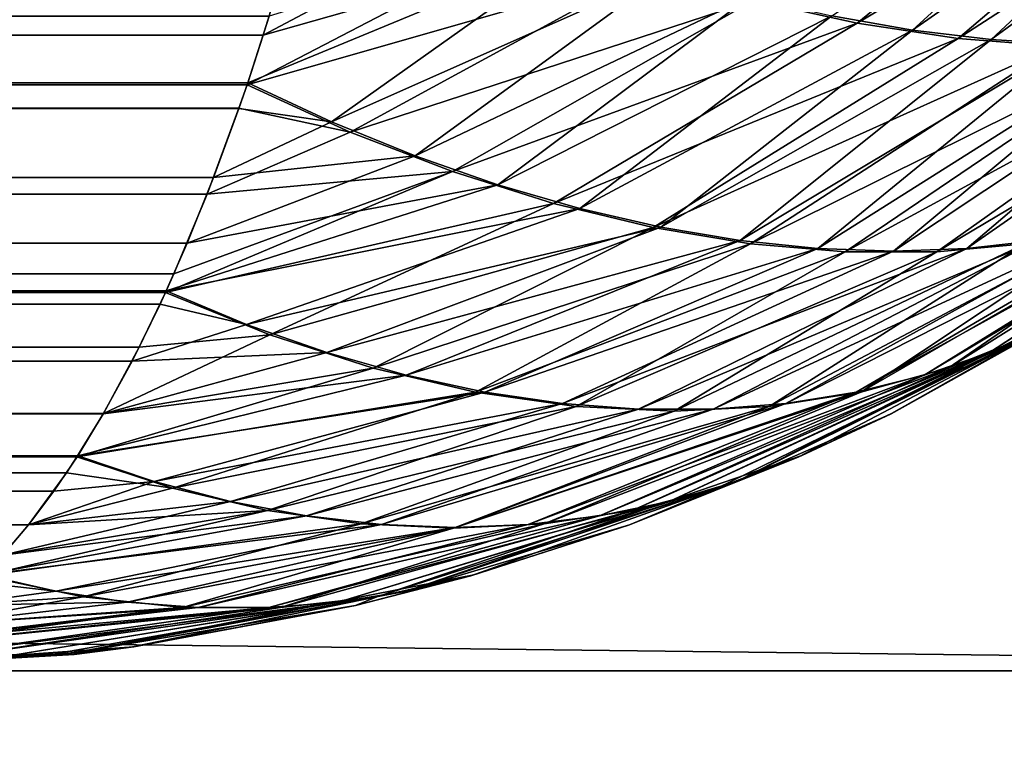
# Model space of a CAD drawing. Header units: inches. Extents: x -14.4 to 14.4, y -0.1 to 14.
# Tile 211 of 250: x 12.2844 to 12.301, y 0.0611 to 0.0735. Entities that reach past the tile are written whole.
import ezdxf

# ---------------------------------------------------------------- set-up
doc = ezdxf.new("R2010")
doc.units = ezdxf.units.IN
doc.header["$LTSCALE"] = 65.185185
doc.header["$MEASUREMENT"] = 0
for name, color, linetype in [('148', 7, 'CONTINUOUS'), ('150', 7, 'CONTINUOUS'), ('154', 7, 'CONTINUOUS'), ('155', 7, 'CONTINUOUS'), ('157', 7, 'CONTINUOUS'), ('190', 7, 'CONTINUOUS'), ('195', 7, 'CONTINUOUS'), ('202', 7, 'CONTINUOUS'), ('206', 7, 'CONTINUOUS'), ('220', 7, 'CONTINUOUS'), ('225', 7, 'CONTINUOUS'), ('342', 7, 'CONTINUOUS'), ('343', 7, 'CONTINUOUS'), ('350', 7, 'CONTINUOUS')]:
    doc.layers.add(name, color=color, linetype=linetype)

msp = doc.modelspace()

# ---------------------------------------------------------------- linework, layer by layer
at = {"layer": '148', "color": 7, "linetype": 'Continuous'}
for points in [[(-12.288602, 0.07352, 9.481195), (-12.288227, 0.072366, 9.479881), (12.288602, 0.07352, 9.481195), (-12.288602, 0.07352, 9.481195)], [(12.288602, 0.07352, 9.481195), (-12.288227, 0.072366, 9.479881), (12.288227, 0.072366, 9.479881), (12.288602, 0.07352, 9.481195)], [(-12.288227, 0.072366, 9.479881), (-12.288091, 0.071972, 9.479406), (12.288227, 0.072366, 9.479881), (-12.288227, 0.072366, 9.479881)], [(12.288227, 0.072366, 9.479881), (-12.288091, 0.071972, 9.479406), (12.288091, 0.071972, 9.479406), (12.288227, 0.072366, 9.479881)], [(-12.288091, 0.071972, 9.479406), (-12.287555, 0.070525, 9.477528), (12.288091, 0.071972, 9.479406), (-12.288091, 0.071972, 9.479406)], [(12.288091, 0.071972, 9.479406), (-12.287555, 0.070525, 9.477528), (12.287555, 0.070525, 9.477528), (12.288091, 0.071972, 9.479406)], [(-12.287555, 0.070525, 9.477528), (-12.286994, 0.069182, 9.475565), (12.287555, 0.070525, 9.477528), (-12.287555, 0.070525, 9.477528)], [(12.287555, 0.070525, 9.477528), (-12.286994, 0.069182, 9.475565), (12.286994, 0.069182, 9.475565), (12.287555, 0.070525, 9.477528)], [(-12.286994, 0.069182, 9.475565), (-12.286853, 0.068869, 9.475071), (12.286994, 0.069182, 9.475565), (-12.286994, 0.069182, 9.475565)], [(12.286994, 0.069182, 9.475565), (-12.286853, 0.068869, 9.475071), (12.286853, 0.068869, 9.475071), (12.286994, 0.069182, 9.475565)], [(-12.286853, 0.068869, 9.475071), (-12.286411, 0.067949, 9.473524), (12.286853, 0.068869, 9.475071), (-12.286853, 0.068869, 9.475071)], [(12.286853, 0.068869, 9.475071), (-12.286411, 0.067949, 9.473524), (12.286411, 0.067949, 9.473524), (12.286853, 0.068869, 9.475071)], [(-12.286411, 0.067949, 9.473524), (-12.285808, 0.066832, 9.471413), (12.286411, 0.067949, 9.473524), (-12.286411, 0.067949, 9.473524)], [(12.286411, 0.067949, 9.473524), (-12.285808, 0.066832, 9.471413), (12.285808, 0.066832, 9.471413), (12.286411, 0.067949, 9.473524)], [(-12.285808, 0.066832, 9.471413), (-12.285362, 0.066102, 9.469853), (12.285808, 0.066832, 9.471413), (-12.285808, 0.066832, 9.471413)], [(12.285808, 0.066832, 9.471413), (-12.285362, 0.066102, 9.469853), (12.285362, 0.066102, 9.469853), (12.285808, 0.066832, 9.471413)], [(-12.285362, 0.066102, 9.469853), (-12.285186, 0.065834, 9.469236), (12.285362, 0.066102, 9.469853), (-12.285362, 0.066102, 9.469853)], [(12.285362, 0.066102, 9.469853), (-12.285186, 0.065834, 9.469236), (12.285186, 0.065834, 9.469236), (12.285362, 0.066102, 9.469853)], [(-12.285186, 0.065834, 9.469236), (-12.284547, 0.064961, 9.467001), (12.285186, 0.065834, 9.469236), (-12.285186, 0.065834, 9.469236)], [(12.285186, 0.065834, 9.469236), (-12.284547, 0.064961, 9.467001), (12.284547, 0.064961, 9.467001), (12.285186, 0.065834, 9.469236)], [(-12.284547, 0.064961, 9.467001), (-12.284114, 0.06445, 9.465484), (12.284547, 0.064961, 9.467001), (-12.284547, 0.064961, 9.467001)], [(12.284547, 0.064961, 9.467001), (-12.284114, 0.06445, 9.465484), (12.284114, 0.06445, 9.465484), (12.284547, 0.064961, 9.467001)]]:
    msp.add_3dface(points, dxfattribs=at)
at = {"layer": '150', "color": 7, "linetype": 'Continuous'}
for points in [[(12.299073, 0.06683, 0.942694), (12.302782, 0.068898, 0.941634), (12.299077, 0.066832, 9.458144), (12.299073, 0.06683, 0.942694)], [(12.299077, 0.066832, 9.458144), (12.302782, 0.068898, 0.941634), (12.302737, 0.06887, 9.459189), (12.299077, 0.066832, 9.458144)], [(12.297519, 0.066103, 9.457699), (12.299073, 0.06683, 0.942694), (12.299077, 0.066832, 9.458144), (12.297519, 0.066103, 9.457699)], [(12.297567, 0.066124, 0.943124), (12.299073, 0.06683, 0.942694), (12.297519, 0.066103, 9.457699), (12.297567, 0.066124, 0.943124)], [(12.294664, 0.06496, 0.943953), (12.297567, 0.066124, 0.943124), (12.294665, 0.064961, 9.456883), (12.294664, 0.06496, 0.943953)], [(12.294665, 0.064961, 9.456883), (12.297567, 0.066124, 0.943124), (12.297519, 0.066103, 9.457699), (12.294665, 0.064961, 9.456883)], [(12.291994, 0.064103, 9.45612), (12.294664, 0.06496, 0.943953), (12.294665, 0.064961, 9.456883), (12.291994, 0.064103, 9.45612)], [(12.292044, 0.064118, 0.944702), (12.294664, 0.06496, 0.943953), (12.291994, 0.064103, 9.45612), (12.292044, 0.064118, 0.944702)], [(12.290055, 0.063601, 9.455566), (12.290056, 0.063602, 0.94527), (12.291994, 0.064103, 9.45612), (12.290055, 0.063601, 9.455566)], [(12.290056, 0.063602, 0.94527), (12.292044, 0.064118, 0.944702), (12.291994, 0.064103, 9.45612), (12.290056, 0.063602, 0.94527)], [(12.286268, 0.062898, 9.454484), (12.28632, 0.062905, 0.946337), (12.290055, 0.063601, 9.455566), (12.286268, 0.062898, 9.454484)], [(12.28632, 0.062905, 0.946337), (12.290056, 0.063602, 0.94527), (12.290055, 0.063601, 9.455566), (12.28632, 0.062905, 0.946337)], [(12.285307, 0.062776, 9.454209), (12.285314, 0.062777, 0.946625), (12.286268, 0.062898, 9.454484), (12.285307, 0.062776, 9.454209)], [(12.285314, 0.062777, 0.946625), (12.28632, 0.062905, 0.946337), (12.286268, 0.062898, 9.454484), (12.285314, 0.062777, 0.946625)], [(12.2805, 0.0625, 9.452836), (12.2805, 0.0625, 0.948), (12.285314, 0.062777, 0.946625), (12.2805, 0.0625, 9.452836)], [(12.2805, 0.0625, 9.452836), (12.285314, 0.062777, 0.946625), (12.285307, 0.062776, 9.454209), (12.2805, 0.0625, 9.452836)]]:
    msp.add_3dface(points, dxfattribs=at)
at = {"layer": '154', "color": 7, "linetype": 'Continuous'}
for points in [[(-12.288501, 0.0732, 0.919994), (-12.288896, 0.074492, 0.918614), (12.288501, 0.0732, 0.919994), (-12.288501, 0.0732, 0.919994)], [(12.288501, 0.0732, 0.919994), (-12.288896, 0.074492, 0.918614), (12.288896, 0.074492, 0.918614), (12.288501, 0.0732, 0.919994)], [(-12.288239, 0.072401, 0.920914), (-12.288501, 0.0732, 0.919994), (12.288239, 0.072401, 0.920914), (-12.288239, 0.072401, 0.920914)], [(12.288239, 0.072401, 0.920914), (-12.288501, 0.0732, 0.919994), (12.288501, 0.0732, 0.919994), (12.288239, 0.072401, 0.920914)], [(-12.28809, 0.07197, 0.921433), (-12.288239, 0.072401, 0.920914), (12.28809, 0.07197, 0.921433), (-12.28809, 0.07197, 0.921433)], [(12.28809, 0.07197, 0.921433), (-12.288239, 0.072401, 0.920914), (12.288239, 0.072401, 0.920914), (12.28809, 0.07197, 0.921433)], [(-12.287663, 0.070804, 0.922929), (-12.28809, 0.07197, 0.921433), (12.287663, 0.070804, 0.922929), (-12.287663, 0.070804, 0.922929)], [(12.287663, 0.070804, 0.922929), (-12.28809, 0.07197, 0.921433), (12.28809, 0.07197, 0.921433), (12.287663, 0.070804, 0.922929)], [(-12.28722, 0.069703, 0.92448), (-12.287663, 0.070804, 0.922929), (12.28722, 0.069703, 0.92448), (-12.28722, 0.069703, 0.92448)], [(12.28722, 0.069703, 0.92448), (-12.287663, 0.070804, 0.922929), (12.287663, 0.070804, 0.922929), (12.28722, 0.069703, 0.92448)], [(-12.286866, 0.068897, 0.92572), (-12.28722, 0.069703, 0.92448), (12.286866, 0.068897, 0.92572), (-12.286866, 0.068897, 0.92572)], [(12.286866, 0.068897, 0.92572), (-12.28722, 0.069703, 0.92448), (12.28722, 0.069703, 0.92448), (12.286866, 0.068897, 0.92572)], [(-12.286762, 0.068672, 0.926083), (-12.286866, 0.068897, 0.92572), (12.286762, 0.068672, 0.926083), (-12.286762, 0.068672, 0.926083)], [(12.286762, 0.068672, 0.926083), (-12.286866, 0.068897, 0.92572), (12.286866, 0.068897, 0.92572), (12.286762, 0.068672, 0.926083)], [(-12.286291, 0.067713, 0.927733), (-12.286762, 0.068672, 0.926083), (12.286291, 0.067713, 0.927733), (-12.286291, 0.067713, 0.927733)], [(12.286291, 0.067713, 0.927733), (-12.286762, 0.068672, 0.926083), (12.286762, 0.068672, 0.926083), (12.286291, 0.067713, 0.927733)], [(-12.285806, 0.06683, 0.929427), (-12.286291, 0.067713, 0.927733), (12.285806, 0.06683, 0.929427), (-12.285806, 0.06683, 0.929427)], [(12.285806, 0.06683, 0.929427), (-12.286291, 0.067713, 0.927733), (12.286291, 0.067713, 0.927733), (12.285806, 0.06683, 0.929427)], [(-12.285394, 0.066152, 0.930871), (-12.285806, 0.06683, 0.929427), (12.285376, 0.066123, 0.930935), (-12.285394, 0.066152, 0.930871)], [(12.285376, 0.066123, 0.930935), (-12.285806, 0.06683, 0.929427), (12.285806, 0.06683, 0.929427), (12.285376, 0.066123, 0.930935)], [(-12.284974, 0.065528, 0.932342), (-12.285394, 0.066152, 0.930871), (12.284974, 0.065528, 0.932342), (-12.284974, 0.065528, 0.932342)], [(12.284974, 0.065528, 0.932342), (-12.285394, 0.066152, 0.930871), (12.285376, 0.066123, 0.930935), (12.284974, 0.065528, 0.932342)], [(-12.284547, 0.06496, 0.933836), (-12.284974, 0.065528, 0.932342), (12.284547, 0.06496, 0.933836), (-12.284547, 0.06496, 0.933836)], [(12.284547, 0.06496, 0.933836), (-12.284974, 0.065528, 0.932342), (12.284974, 0.065528, 0.932342), (12.284547, 0.06496, 0.933836)], [(12.284113, 0.064449, 0.935353), (-12.284547, 0.06496, 0.933836), (12.284547, 0.06496, 0.933836), (12.284113, 0.064449, 0.935353)]]:
    msp.add_3dface(points, dxfattribs=at)
at = {"layer": '155', "color": 7, "linetype": 'Continuous'}
for points in [[(12.299429, 0.073288, 0.922884), (12.298071, 0.073529, 0.921796), (12.304059, 0.07751, 0.920629), (12.299429, 0.073288, 0.922884)], [(12.305387, 0.077436, 0.921846), (12.299429, 0.073288, 0.922884), (12.304059, 0.07751, 0.920629), (12.305387, 0.077436, 0.921846)], [(12.300753, 0.073128, 0.924028), (12.299429, 0.073288, 0.922884), (12.305387, 0.077436, 0.921846), (12.300753, 0.073128, 0.924028)], [(12.302039, 0.073047, 0.925223), (12.300753, 0.073128, 0.924028), (12.306662, 0.077436, 0.923121), (12.302039, 0.073047, 0.925223)], [(12.306662, 0.077436, 0.923121), (12.300753, 0.073128, 0.924028), (12.305387, 0.077436, 0.921846), (12.306662, 0.077436, 0.923121)], [(12.288501, 0.0732, 0.919994), (12.288896, 0.074492, 0.918614), (12.29239, 0.075267, 0.918068), (12.288501, 0.0732, 0.919994)], [(12.293838, 0.074718, 0.9189), (12.288501, 0.0732, 0.919994), (12.29239, 0.075267, 0.918068), (12.293838, 0.074718, 0.9189)], [(12.288239, 0.072401, 0.920914), (12.288501, 0.0732, 0.919994), (12.293838, 0.074718, 0.9189), (12.288239, 0.072401, 0.920914)], [(12.289651, 0.071744, 0.921774), (12.288239, 0.072401, 0.920914), (12.293838, 0.074718, 0.9189), (12.289651, 0.071744, 0.921774)], [(12.29527, 0.074245, 0.9198), (12.289651, 0.071744, 0.921774), (12.293838, 0.074718, 0.9189), (12.29527, 0.074245, 0.9198)], [(12.291056, 0.071172, 0.922696), (12.289651, 0.071744, 0.921774), (12.29527, 0.074245, 0.9198), (12.291056, 0.071172, 0.922696)], [(12.296683, 0.073848, 0.920767), (12.291056, 0.071172, 0.922696), (12.29527, 0.074245, 0.9198), (12.296683, 0.073848, 0.920767)], [(12.292451, 0.070685, 0.92368), (12.291056, 0.071172, 0.922696), (12.296683, 0.073848, 0.920767), (12.292451, 0.070685, 0.92368)], [(12.298071, 0.073529, 0.921796), (12.292451, 0.070685, 0.92368), (12.296683, 0.073848, 0.920767), (12.298071, 0.073529, 0.921796)], [(12.293831, 0.070284, 0.924722), (12.292451, 0.070685, 0.92368), (12.298071, 0.073529, 0.921796), (12.293831, 0.070284, 0.924722)], [(12.299429, 0.073288, 0.922884), (12.293831, 0.070284, 0.924722), (12.298071, 0.073529, 0.921796), (12.299429, 0.073288, 0.922884)], [(12.295192, 0.069971, 0.925818), (12.293831, 0.070284, 0.924722), (12.299429, 0.073288, 0.922884), (12.295192, 0.069971, 0.925818)], [(12.300753, 0.073128, 0.924028), (12.295192, 0.069971, 0.925818), (12.299429, 0.073288, 0.922884), (12.300753, 0.073128, 0.924028)], [(12.301538, 0.069746, 0.931975), (12.300345, 0.069611, 0.930667), (12.30562, 0.073289, 0.929075), (12.301538, 0.069746, 0.931975)], [(12.30562, 0.073289, 0.929075), (12.300345, 0.069611, 0.930667), (12.304476, 0.073128, 0.927751), (12.30562, 0.073289, 0.929075)], [(12.296528, 0.069746, 0.926965), (12.295192, 0.069971, 0.925818), (12.300753, 0.073128, 0.924028), (12.296528, 0.069746, 0.926965)], [(12.302039, 0.073047, 0.925223), (12.296528, 0.069746, 0.926965), (12.300753, 0.073128, 0.924028), (12.302039, 0.073047, 0.925223)], [(12.300345, 0.069611, 0.930667), (12.299109, 0.069566, 0.929394), (12.304476, 0.073128, 0.927751), (12.300345, 0.069611, 0.930667)], [(12.304476, 0.073128, 0.927751), (12.299109, 0.069566, 0.929394), (12.303281, 0.073047, 0.926465), (12.304476, 0.073128, 0.927751)], [(12.297836, 0.069611, 0.928158), (12.296528, 0.069746, 0.926965), (12.302039, 0.073047, 0.925223), (12.297836, 0.069611, 0.928158)], [(12.299109, 0.069566, 0.929394), (12.297836, 0.069611, 0.928158), (12.303281, 0.073047, 0.926465), (12.299109, 0.069566, 0.929394)], [(12.303281, 0.073047, 0.926465), (12.297836, 0.069611, 0.928158), (12.302039, 0.073047, 0.925223), (12.303281, 0.073047, 0.926465)], [(12.28809, 0.07197, 0.921433), (12.288239, 0.072401, 0.920914), (12.289651, 0.071744, 0.921774), (12.28809, 0.07197, 0.921433)], [(12.287663, 0.070804, 0.922929), (12.28809, 0.07197, 0.921433), (12.289651, 0.071744, 0.921774), (12.287663, 0.070804, 0.922929)], [(12.291056, 0.071172, 0.922696), (12.287663, 0.070804, 0.922929), (12.289651, 0.071744, 0.921774), (12.291056, 0.071172, 0.922696)], [(12.30178, 0.068333, 0.940282), (12.300728, 0.06786, 0.938933), (12.306728, 0.071746, 0.938852), (12.30178, 0.068333, 0.940282)], [(12.306728, 0.071746, 0.938852), (12.300728, 0.06786, 0.938933), (12.305806, 0.071174, 0.937447), (12.306728, 0.071746, 0.938852)], [(12.28722, 0.069703, 0.92448), (12.287663, 0.070804, 0.922929), (12.291056, 0.071172, 0.922696), (12.28722, 0.069703, 0.92448)], [(12.292451, 0.070685, 0.92368), (12.28722, 0.069703, 0.92448), (12.291056, 0.071172, 0.922696), (12.292451, 0.070685, 0.92368)], [(12.300728, 0.06786, 0.938933), (12.299627, 0.067479, 0.937595), (12.305806, 0.071174, 0.937447), (12.300728, 0.06786, 0.938933)], [(12.305806, 0.071174, 0.937447), (12.299627, 0.067479, 0.937595), (12.304822, 0.070686, 0.936052), (12.305806, 0.071174, 0.937447)], [(12.286866, 0.068897, 0.92572), (12.28722, 0.069703, 0.92448), (12.292451, 0.070685, 0.92368), (12.286866, 0.068897, 0.92572)], [(12.293831, 0.070284, 0.924722), (12.286866, 0.068897, 0.92572), (12.292451, 0.070685, 0.92368), (12.293831, 0.070284, 0.924722)], [(12.299627, 0.067479, 0.937595), (12.298482, 0.067193, 0.93627), (12.304822, 0.070686, 0.936052), (12.299627, 0.067479, 0.937595)], [(12.304822, 0.070686, 0.936052), (12.298482, 0.067193, 0.93627), (12.303781, 0.070285, 0.934672), (12.304822, 0.070686, 0.936052)], [(12.28822, 0.068332, 0.926721), (12.286866, 0.068897, 0.92572), (12.293831, 0.070284, 0.924722), (12.28822, 0.068332, 0.926721)], [(12.295192, 0.069971, 0.925818), (12.28822, 0.068332, 0.926721), (12.293831, 0.070284, 0.924722), (12.295192, 0.069971, 0.925818)], [(12.298482, 0.067193, 0.93627), (12.297296, 0.067001, 0.934965), (12.303781, 0.070285, 0.934672), (12.298482, 0.067193, 0.93627)], [(12.303781, 0.070285, 0.934672), (12.297296, 0.067001, 0.934965), (12.302685, 0.069971, 0.933311), (12.303781, 0.070285, 0.934672)], [(12.289568, 0.067859, 0.927774), (12.28822, 0.068332, 0.926721), (12.295192, 0.069971, 0.925818), (12.289568, 0.067859, 0.927774)], [(12.296528, 0.069746, 0.926965), (12.289568, 0.067859, 0.927774), (12.295192, 0.069971, 0.925818), (12.296528, 0.069746, 0.926965)], [(12.297296, 0.067001, 0.934965), (12.296074, 0.066905, 0.933682), (12.302685, 0.069971, 0.933311), (12.297296, 0.067001, 0.934965)], [(12.302685, 0.069971, 0.933311), (12.296074, 0.066905, 0.933682), (12.301538, 0.069746, 0.931975), (12.302685, 0.069971, 0.933311)], [(12.290907, 0.067479, 0.928874), (12.289568, 0.067859, 0.927774), (12.296528, 0.069746, 0.926965), (12.290907, 0.067479, 0.928874)], [(12.297836, 0.069611, 0.928158), (12.290907, 0.067479, 0.928874), (12.296528, 0.069746, 0.926965), (12.297836, 0.069611, 0.928158)], [(12.296074, 0.066905, 0.933682), (12.294819, 0.066905, 0.932428), (12.301538, 0.069746, 0.931975), (12.296074, 0.066905, 0.933682)], [(12.301538, 0.069746, 0.931975), (12.294819, 0.066905, 0.932428), (12.300345, 0.069611, 0.930667), (12.301538, 0.069746, 0.931975)], [(12.292231, 0.067193, 0.93002), (12.290907, 0.067479, 0.928874), (12.297836, 0.069611, 0.928158), (12.292231, 0.067193, 0.93002)], [(12.299109, 0.069566, 0.929394), (12.292231, 0.067193, 0.93002), (12.297836, 0.069611, 0.928158), (12.299109, 0.069566, 0.929394)], [(12.293537, 0.067001, 0.931205), (12.292231, 0.067193, 0.93002), (12.299109, 0.069566, 0.929394), (12.293537, 0.067001, 0.931205)], [(12.294819, 0.066905, 0.932428), (12.293537, 0.067001, 0.931205), (12.300345, 0.069611, 0.930667), (12.294819, 0.066905, 0.932428)], [(12.300345, 0.069611, 0.930667), (12.293537, 0.067001, 0.931205), (12.299109, 0.069566, 0.929394), (12.300345, 0.069611, 0.930667)], [(12.286762, 0.068672, 0.926083), (12.286866, 0.068897, 0.92572), (12.28822, 0.068332, 0.926721), (12.286762, 0.068672, 0.926083)], [(12.302782, 0.068898, 0.941634), (12.299073, 0.06683, 0.942694), (12.296467, 0.065691, 0.941834), (12.302782, 0.068898, 0.941634)], [(12.302782, 0.068898, 0.941634), (12.296467, 0.065691, 0.941834), (12.30178, 0.068333, 0.940282), (12.302782, 0.068898, 0.941634)], [(12.286291, 0.067713, 0.927733), (12.286762, 0.068672, 0.926083), (12.28822, 0.068332, 0.926721), (12.286291, 0.067713, 0.927733)], [(12.289568, 0.067859, 0.927774), (12.286291, 0.067713, 0.927733), (12.28822, 0.068332, 0.926721), (12.289568, 0.067859, 0.927774)], [(12.296467, 0.065691, 0.941834), (12.295332, 0.065353, 0.940549), (12.30178, 0.068333, 0.940282), (12.296467, 0.065691, 0.941834)], [(12.30178, 0.068333, 0.940282), (12.295332, 0.065353, 0.940549), (12.300728, 0.06786, 0.938933), (12.30178, 0.068333, 0.940282)], [(12.285806, 0.06683, 0.929427), (12.286291, 0.067713, 0.927733), (12.289568, 0.067859, 0.927774), (12.285806, 0.06683, 0.929427)], [(12.290907, 0.067479, 0.928874), (12.285806, 0.06683, 0.929427), (12.289568, 0.067859, 0.927774), (12.290907, 0.067479, 0.928874)], [(12.295332, 0.065353, 0.940549), (12.294162, 0.065111, 0.939272), (12.300728, 0.06786, 0.938933), (12.295332, 0.065353, 0.940549)], [(12.300728, 0.06786, 0.938933), (12.294162, 0.065111, 0.939272), (12.299627, 0.067479, 0.937595), (12.300728, 0.06786, 0.938933)], [(12.285376, 0.066123, 0.930935), (12.285806, 0.06683, 0.929427), (12.290907, 0.067479, 0.928874), (12.285376, 0.066123, 0.930935)], [(12.292231, 0.067193, 0.93002), (12.285376, 0.066123, 0.930935), (12.290907, 0.067479, 0.928874), (12.292231, 0.067193, 0.93002)], [(12.294162, 0.065111, 0.939272), (12.292963, 0.064965, 0.938008), (12.299627, 0.067479, 0.937595), (12.294162, 0.065111, 0.939272)], [(12.299627, 0.067479, 0.937595), (12.292963, 0.064965, 0.938008), (12.298482, 0.067193, 0.93627), (12.299627, 0.067479, 0.937595)], [(12.286666, 0.065691, 0.932033), (12.285376, 0.066123, 0.930935), (12.292231, 0.067193, 0.93002), (12.286666, 0.065691, 0.932033)], [(12.293537, 0.067001, 0.931205), (12.286666, 0.065691, 0.932033), (12.292231, 0.067193, 0.93002), (12.293537, 0.067001, 0.931205)], [(12.292963, 0.064965, 0.938008), (12.291738, 0.064916, 0.936762), (12.298482, 0.067193, 0.93627), (12.292963, 0.064965, 0.938008)], [(12.298482, 0.067193, 0.93627), (12.291738, 0.064916, 0.936762), (12.297296, 0.067001, 0.934965), (12.298482, 0.067193, 0.93627)], [(12.287951, 0.065353, 0.933168), (12.286666, 0.065691, 0.932033), (12.293537, 0.067001, 0.931205), (12.287951, 0.065353, 0.933168)], [(12.294819, 0.066905, 0.932428), (12.287951, 0.065353, 0.933168), (12.293537, 0.067001, 0.931205), (12.294819, 0.066905, 0.932428)], [(12.291738, 0.064916, 0.936762), (12.290492, 0.064965, 0.935537), (12.297296, 0.067001, 0.934965), (12.291738, 0.064916, 0.936762)], [(12.297296, 0.067001, 0.934965), (12.290492, 0.064965, 0.935537), (12.296074, 0.066905, 0.933682), (12.297296, 0.067001, 0.934965)], [(12.289228, 0.065111, 0.934338), (12.287951, 0.065353, 0.933168), (12.294819, 0.066905, 0.932428), (12.289228, 0.065111, 0.934338)], [(12.290492, 0.064965, 0.935537), (12.289228, 0.065111, 0.934338), (12.296074, 0.066905, 0.933682), (12.290492, 0.064965, 0.935537)], [(12.296074, 0.066905, 0.933682), (12.289228, 0.065111, 0.934338), (12.294819, 0.066905, 0.932428), (12.296074, 0.066905, 0.933682)], [(12.299073, 0.06683, 0.942694), (12.297567, 0.066124, 0.943124), (12.296467, 0.065691, 0.941834), (12.299073, 0.06683, 0.942694)], [(12.284974, 0.065528, 0.932342), (12.285376, 0.066123, 0.930935), (12.286666, 0.065691, 0.932033), (12.284974, 0.065528, 0.932342)], [(12.297567, 0.066124, 0.943124), (12.294664, 0.06496, 0.943953), (12.290914, 0.063843, 0.943494), (12.297567, 0.066124, 0.943124)], [(12.297567, 0.066124, 0.943124), (12.290914, 0.063843, 0.943494), (12.296467, 0.065691, 0.941834), (12.297567, 0.066124, 0.943124)], [(12.284547, 0.06496, 0.933836), (12.284974, 0.065528, 0.932342), (12.286666, 0.065691, 0.932033), (12.284547, 0.06496, 0.933836)], [(12.287951, 0.065353, 0.933168), (12.284547, 0.06496, 0.933836), (12.286666, 0.065691, 0.932033), (12.287951, 0.065353, 0.933168)], [(12.290914, 0.063843, 0.943494), (12.289763, 0.06366, 0.94229), (12.296467, 0.065691, 0.941834), (12.290914, 0.063843, 0.943494)], [(12.296467, 0.065691, 0.941834), (12.289763, 0.06366, 0.94229), (12.295332, 0.065353, 0.940549), (12.296467, 0.065691, 0.941834)], [(12.284113, 0.064449, 0.935353), (12.284547, 0.06496, 0.933836), (12.287951, 0.065353, 0.933168), (12.284113, 0.064449, 0.935353)], [(12.289228, 0.065111, 0.934338), (12.284113, 0.064449, 0.935353), (12.287951, 0.065353, 0.933168), (12.289228, 0.065111, 0.934338)], [(12.289763, 0.06366, 0.94229), (12.288592, 0.063568, 0.941093), (12.295332, 0.065353, 0.940549), (12.289763, 0.06366, 0.94229)], [(12.295332, 0.065353, 0.940549), (12.288592, 0.063568, 0.941093), (12.294162, 0.065111, 0.939272), (12.295332, 0.065353, 0.940549)], [(12.283798, 0.064118, 0.936456), (12.284113, 0.064449, 0.935353), (12.289228, 0.065111, 0.934338), (12.283798, 0.064118, 0.936456)], [(12.290492, 0.064965, 0.935537), (12.283798, 0.064118, 0.936456), (12.289228, 0.065111, 0.934338), (12.290492, 0.064965, 0.935537)], [(12.288592, 0.063568, 0.941093), (12.287407, 0.063568, 0.939908), (12.294162, 0.065111, 0.939272), (12.288592, 0.063568, 0.941093)], [(12.294162, 0.065111, 0.939272), (12.287407, 0.063568, 0.939908), (12.292963, 0.064965, 0.938008), (12.294162, 0.065111, 0.939272)], [(12.285007, 0.063843, 0.937586), (12.283798, 0.064118, 0.936456), (12.290492, 0.064965, 0.935537), (12.285007, 0.063843, 0.937586)], [(12.291738, 0.064916, 0.936762), (12.285007, 0.063843, 0.937586), (12.290492, 0.064965, 0.935537), (12.291738, 0.064916, 0.936762)], [(12.286211, 0.06366, 0.938738), (12.285007, 0.063843, 0.937586), (12.291738, 0.064916, 0.936762), (12.286211, 0.06366, 0.938738)], [(12.287407, 0.063568, 0.939908), (12.286211, 0.06366, 0.938738), (12.292963, 0.064965, 0.938008), (12.287407, 0.063568, 0.939908)], [(12.292963, 0.064965, 0.938008), (12.286211, 0.06366, 0.938738), (12.291738, 0.064916, 0.936762), (12.292963, 0.064965, 0.938008)], [(12.294664, 0.06496, 0.943953), (12.292044, 0.064118, 0.944702), (12.290914, 0.063843, 0.943494), (12.294664, 0.06496, 0.943953)], [(12.28323, 0.063602, 0.938444), (12.283674, 0.063996, 0.93689), (12.285007, 0.063843, 0.937586), (12.28323, 0.063602, 0.938444)], [(12.283674, 0.063996, 0.93689), (12.283798, 0.064118, 0.936456), (12.285007, 0.063843, 0.937586), (12.283674, 0.063996, 0.93689)], [(12.292044, 0.064118, 0.944702), (12.290056, 0.063602, 0.94527), (12.285289, 0.062797, 0.945292), (12.292044, 0.064118, 0.944702)], [(12.292044, 0.064118, 0.944702), (12.285289, 0.062797, 0.945292), (12.290914, 0.063843, 0.943494), (12.292044, 0.064118, 0.944702)], [(12.286211, 0.06366, 0.938738), (12.28323, 0.063602, 0.938444), (12.285007, 0.063843, 0.937586), (12.286211, 0.06366, 0.938738)], [(12.285289, 0.062797, 0.945292), (12.284251, 0.062761, 0.944249), (12.290914, 0.063843, 0.943494), (12.285289, 0.062797, 0.945292)], [(12.290914, 0.063843, 0.943494), (12.284251, 0.062761, 0.944249), (12.289763, 0.06366, 0.94229), (12.290914, 0.063843, 0.943494)], [(12.282782, 0.063266, 0.940013), (12.28323, 0.063602, 0.938444), (12.286211, 0.06366, 0.938738), (12.282782, 0.063266, 0.940013)], [(12.287407, 0.063568, 0.939908), (12.282782, 0.063266, 0.940013), (12.286211, 0.06366, 0.938738), (12.287407, 0.063568, 0.939908)], [(12.284251, 0.062761, 0.944249), (12.283208, 0.062797, 0.943211), (12.289763, 0.06366, 0.94229), (12.284251, 0.062761, 0.944249)], [(12.289763, 0.06366, 0.94229), (12.283208, 0.062797, 0.943211), (12.288592, 0.063568, 0.941093), (12.289763, 0.06366, 0.94229)], [(12.282163, 0.062905, 0.94218), (12.28233, 0.062991, 0.941594), (12.288592, 0.063568, 0.941093), (12.282163, 0.062905, 0.94218)], [(12.283208, 0.062797, 0.943211), (12.282163, 0.062905, 0.94218), (12.288592, 0.063568, 0.941093), (12.283208, 0.062797, 0.943211)], [(12.28233, 0.062991, 0.941594), (12.282782, 0.063266, 0.940013), (12.287407, 0.063568, 0.939908), (12.28233, 0.062991, 0.941594)], [(12.288592, 0.063568, 0.941093), (12.28233, 0.062991, 0.941594), (12.287407, 0.063568, 0.939908), (12.288592, 0.063568, 0.941093)], [(12.290056, 0.063602, 0.94527), (12.28632, 0.062905, 0.946337), (12.285289, 0.062797, 0.945292), (12.290056, 0.063602, 0.94527)], [(12.28632, 0.062905, 0.946337), (12.285314, 0.062777, 0.946625), (12.28096, 0.062531, 0.946391), (12.28632, 0.062905, 0.946337)], [(12.28632, 0.062905, 0.946337), (12.28096, 0.062531, 0.946391), (12.285289, 0.062797, 0.945292), (12.28632, 0.062905, 0.946337)], [(12.285314, 0.062777, 0.946625), (12.2805, 0.0625, 0.948), (12.28096, 0.062531, 0.946391), (12.285314, 0.062777, 0.946625)], [(12.285289, 0.062797, 0.945292), (12.28096, 0.062531, 0.946391), (12.284251, 0.062761, 0.944249), (12.285289, 0.062797, 0.945292)]]:
    msp.add_3dface(points, dxfattribs=at)
at = {"layer": '157', "color": 7, "linetype": 'Continuous'}
for points in [[(12.296753, 0.073788, 9.479966), (12.298502, 0.073404, 9.478649), (12.303548, 0.07751, 9.480594), (12.296753, 0.073788, 9.479966)], [(12.303548, 0.07751, 9.480594), (12.298502, 0.073404, 9.478649), (12.305202, 0.077397, 9.47911), (12.303548, 0.07751, 9.480594)], [(12.298502, 0.073404, 9.478649), (12.3002, 0.073147, 9.477238), (12.305202, 0.077397, 9.47911), (12.298502, 0.073404, 9.478649)], [(12.3002, 0.073147, 9.477238), (12.30184, 0.073018, 9.475743), (12.306776, 0.077397, 9.477536), (12.3002, 0.073147, 9.477238)], [(12.305202, 0.077397, 9.47911), (12.3002, 0.073147, 9.477238), (12.306776, 0.077397, 9.477536), (12.305202, 0.077397, 9.47911)], [(12.288602, 0.07352, 9.481195), (12.288227, 0.072366, 9.479881), (12.293147, 0.074927, 9.482296), (12.288602, 0.07352, 9.481195)], [(12.293147, 0.074927, 9.482296), (12.288227, 0.072366, 9.479881), (12.294965, 0.074297, 9.481185), (12.293147, 0.074927, 9.482296)], [(12.288227, 0.072366, 9.479881), (12.289962, 0.071572, 9.478813), (12.294965, 0.074297, 9.481185), (12.288227, 0.072366, 9.479881)], [(12.294965, 0.074297, 9.481185), (12.289962, 0.071572, 9.478813), (12.296753, 0.073788, 9.479966), (12.294965, 0.074297, 9.481185)], [(12.289962, 0.071572, 9.478813), (12.291684, 0.070906, 9.477652), (12.296753, 0.073788, 9.479966), (12.289962, 0.071572, 9.478813)], [(12.296753, 0.073788, 9.479966), (12.291684, 0.070906, 9.477652), (12.298502, 0.073404, 9.478649), (12.296753, 0.073788, 9.479966)], [(12.291684, 0.070906, 9.477652), (12.293387, 0.070368, 9.476401), (12.298502, 0.073404, 9.478649), (12.291684, 0.070906, 9.477652)], [(12.298502, 0.073404, 9.478649), (12.293387, 0.070368, 9.476401), (12.3002, 0.073147, 9.477238), (12.298502, 0.073404, 9.478649)], [(12.299841, 0.069556, 9.470631), (12.301322, 0.069692, 9.469036), (12.306316, 0.073405, 9.470833), (12.299841, 0.069556, 9.470631)], [(12.304906, 0.073148, 9.472532), (12.299841, 0.069556, 9.470631), (12.306316, 0.073405, 9.470833), (12.304906, 0.073148, 9.472532)], [(12.293387, 0.070368, 9.476401), (12.295063, 0.069963, 9.475066), (12.3002, 0.073147, 9.477238), (12.293387, 0.070368, 9.476401)], [(12.3002, 0.073147, 9.477238), (12.295063, 0.069963, 9.475066), (12.30184, 0.073018, 9.475743), (12.3002, 0.073147, 9.477238)], [(12.298299, 0.069555, 9.472173), (12.299841, 0.069556, 9.470631), (12.304906, 0.073148, 9.472532), (12.298299, 0.069555, 9.472173)], [(12.303411, 0.073018, 9.474172), (12.298299, 0.069555, 9.472173), (12.304906, 0.073148, 9.472532), (12.303411, 0.073018, 9.474172)], [(12.295063, 0.069963, 9.475066), (12.296704, 0.069691, 9.473654), (12.30184, 0.073018, 9.475743), (12.295063, 0.069963, 9.475066)], [(12.296704, 0.069691, 9.473654), (12.298299, 0.069555, 9.472173), (12.303411, 0.073018, 9.474172), (12.296704, 0.069691, 9.473654)], [(12.30184, 0.073018, 9.475743), (12.296704, 0.069691, 9.473654), (12.303411, 0.073018, 9.474172), (12.30184, 0.073018, 9.475743)], [(12.288227, 0.072366, 9.479881), (12.288091, 0.071972, 9.479406), (12.289962, 0.071572, 9.478813), (12.288227, 0.072366, 9.479881)], [(12.288091, 0.071972, 9.479406), (12.287555, 0.070525, 9.477528), (12.289962, 0.071572, 9.478813), (12.288091, 0.071972, 9.479406)], [(12.289962, 0.071572, 9.478813), (12.287555, 0.070525, 9.477528), (12.291684, 0.070906, 9.477652), (12.289962, 0.071572, 9.478813)], [(12.286994, 0.069182, 9.475565), (12.286853, 0.068869, 9.475071), (12.291684, 0.070906, 9.477652), (12.286994, 0.069182, 9.475565)], [(12.291684, 0.070906, 9.477652), (12.286853, 0.068869, 9.475071), (12.293387, 0.070368, 9.476401), (12.291684, 0.070906, 9.477652)], [(12.287555, 0.070525, 9.477528), (12.286994, 0.069182, 9.475565), (12.291684, 0.070906, 9.477652), (12.287555, 0.070525, 9.477528)], [(12.300031, 0.067597, 9.462685), (12.301426, 0.068156, 9.460942), (12.305319, 0.070907, 9.464016), (12.300031, 0.067597, 9.462685)], [(12.304068, 0.070369, 9.465719), (12.300031, 0.067597, 9.462685), (12.305319, 0.070907, 9.464016), (12.304068, 0.070369, 9.465719)], [(12.286853, 0.068869, 9.475071), (12.288609, 0.068155, 9.47376), (12.293387, 0.070368, 9.476401), (12.286853, 0.068869, 9.475071)], [(12.293387, 0.070368, 9.476401), (12.288609, 0.068155, 9.47376), (12.295063, 0.069963, 9.475066), (12.293387, 0.070368, 9.476401)], [(12.298559, 0.067195, 9.464408), (12.300031, 0.067597, 9.462685), (12.304068, 0.070369, 9.465719), (12.298559, 0.067195, 9.464408)], [(12.302733, 0.069964, 9.467396), (12.298559, 0.067195, 9.464408), (12.304068, 0.070369, 9.465719), (12.302733, 0.069964, 9.467396)], [(12.288609, 0.068155, 9.47376), (12.290352, 0.067596, 9.472365), (12.295063, 0.069963, 9.475066), (12.288609, 0.068155, 9.47376)], [(12.295063, 0.069963, 9.475066), (12.290352, 0.067596, 9.472365), (12.296704, 0.069691, 9.473654), (12.295063, 0.069963, 9.475066)], [(12.297018, 0.066953, 9.4661), (12.298559, 0.067195, 9.464408), (12.302733, 0.069964, 9.467396), (12.297018, 0.066953, 9.4661)], [(12.301322, 0.069692, 9.469036), (12.297018, 0.066953, 9.4661), (12.302733, 0.069964, 9.467396), (12.301322, 0.069692, 9.469036)], [(12.290352, 0.067596, 9.472365), (12.292075, 0.067195, 9.470893), (12.296704, 0.069691, 9.473654), (12.290352, 0.067596, 9.472365)], [(12.296704, 0.069691, 9.473654), (12.292075, 0.067195, 9.470893), (12.298299, 0.069555, 9.472173), (12.296704, 0.069691, 9.473654)], [(12.295418, 0.066873, 9.467751), (12.297018, 0.066953, 9.4661), (12.301322, 0.069692, 9.469036), (12.295418, 0.066873, 9.467751)], [(12.299841, 0.069556, 9.470631), (12.295418, 0.066873, 9.467751), (12.301322, 0.069692, 9.469036), (12.299841, 0.069556, 9.470631)], [(12.292075, 0.067195, 9.470893), (12.293766, 0.066953, 9.469352), (12.298299, 0.069555, 9.472173), (12.292075, 0.067195, 9.470893)], [(12.293766, 0.066953, 9.469352), (12.295418, 0.066873, 9.467751), (12.299841, 0.069556, 9.470631), (12.293766, 0.066953, 9.469352)], [(12.298299, 0.069555, 9.472173), (12.293766, 0.066953, 9.469352), (12.299841, 0.069556, 9.470631), (12.298299, 0.069555, 9.472173)], [(12.286853, 0.068869, 9.475071), (12.286411, 0.067949, 9.473524), (12.288609, 0.068155, 9.47376), (12.286853, 0.068869, 9.475071)], [(12.299077, 0.066832, 9.458144), (12.302737, 0.06887, 9.459189), (12.301426, 0.068156, 9.460942), (12.299077, 0.066832, 9.458144)], [(12.286411, 0.067949, 9.473524), (12.285808, 0.066832, 9.471413), (12.288609, 0.068155, 9.47376), (12.286411, 0.067949, 9.473524)], [(12.288609, 0.068155, 9.47376), (12.285808, 0.066832, 9.471413), (12.290352, 0.067596, 9.472365), (12.288609, 0.068155, 9.47376)], [(12.29471, 0.065203, 9.460903), (12.296141, 0.065579, 9.459304), (12.301426, 0.068156, 9.460942), (12.29471, 0.065203, 9.460903)], [(12.300031, 0.067597, 9.462685), (12.29471, 0.065203, 9.460903), (12.301426, 0.068156, 9.460942), (12.300031, 0.067597, 9.462685)], [(12.296141, 0.065579, 9.459304), (12.297519, 0.066103, 9.457699), (12.301426, 0.068156, 9.460942), (12.296141, 0.065579, 9.459304)], [(12.297519, 0.066103, 9.457699), (12.299077, 0.066832, 9.458144), (12.301426, 0.068156, 9.460942), (12.297519, 0.066103, 9.457699)], [(12.285808, 0.066832, 9.471413), (12.285362, 0.066102, 9.469853), (12.290352, 0.067596, 9.472365), (12.285808, 0.066832, 9.471413)], [(12.290352, 0.067596, 9.472365), (12.285362, 0.066102, 9.469853), (12.292075, 0.067195, 9.470893), (12.290352, 0.067596, 9.472365)], [(12.293228, 0.064977, 9.462484), (12.29471, 0.065203, 9.460903), (12.300031, 0.067597, 9.462685), (12.293228, 0.064977, 9.462484)], [(12.298559, 0.067195, 9.464408), (12.293228, 0.064977, 9.462484), (12.300031, 0.067597, 9.462685), (12.298559, 0.067195, 9.464408)], [(12.285362, 0.066102, 9.469853), (12.286971, 0.065578, 9.468476), (12.292075, 0.067195, 9.470893), (12.285362, 0.066102, 9.469853)], [(12.292075, 0.067195, 9.470893), (12.286971, 0.065578, 9.468476), (12.293766, 0.066953, 9.469352), (12.292075, 0.067195, 9.470893)], [(12.291706, 0.064902, 9.46404), (12.293228, 0.064977, 9.462484), (12.298559, 0.067195, 9.464408), (12.291706, 0.064902, 9.46404)], [(12.297018, 0.066953, 9.4661), (12.291706, 0.064902, 9.46404), (12.298559, 0.067195, 9.464408), (12.297018, 0.066953, 9.4661)], [(12.286971, 0.065578, 9.468476), (12.288569, 0.065203, 9.467044), (12.293766, 0.066953, 9.469352), (12.286971, 0.065578, 9.468476)], [(12.293766, 0.066953, 9.469352), (12.288569, 0.065203, 9.467044), (12.295418, 0.066873, 9.467751), (12.293766, 0.066953, 9.469352)], [(12.288569, 0.065203, 9.467044), (12.29015, 0.064977, 9.465563), (12.295418, 0.066873, 9.467751), (12.288569, 0.065203, 9.467044)], [(12.29015, 0.064977, 9.465563), (12.291706, 0.064902, 9.46404), (12.297018, 0.066953, 9.4661), (12.29015, 0.064977, 9.465563)], [(12.295418, 0.066873, 9.467751), (12.29015, 0.064977, 9.465563), (12.297018, 0.066953, 9.4661), (12.295418, 0.066873, 9.467751)], [(12.285362, 0.066102, 9.469853), (12.285186, 0.065834, 9.469236), (12.286971, 0.065578, 9.468476), (12.285362, 0.066102, 9.469853)], [(12.294665, 0.064961, 9.456883), (12.297519, 0.066103, 9.457699), (12.296141, 0.065579, 9.459304), (12.294665, 0.064961, 9.456883)], [(12.285186, 0.065834, 9.469236), (12.284547, 0.064961, 9.467001), (12.286971, 0.065578, 9.468476), (12.285186, 0.065834, 9.469236)], [(12.286971, 0.065578, 9.468476), (12.284547, 0.064961, 9.467001), (12.288569, 0.065203, 9.467044), (12.286971, 0.065578, 9.468476)], [(12.290412, 0.063748, 9.457802), (12.291994, 0.064103, 9.45612), (12.296141, 0.065579, 9.459304), (12.290412, 0.063748, 9.457802)], [(12.29471, 0.065203, 9.460903), (12.290412, 0.063748, 9.457802), (12.296141, 0.065579, 9.459304), (12.29471, 0.065203, 9.460903)], [(12.291994, 0.064103, 9.45612), (12.294665, 0.064961, 9.456883), (12.296141, 0.065579, 9.459304), (12.291994, 0.064103, 9.45612)], [(12.284114, 0.06445, 9.465484), (12.283784, 0.064103, 9.464329), (12.288569, 0.065203, 9.467044), (12.284114, 0.06445, 9.465484)], [(12.288569, 0.065203, 9.467044), (12.283784, 0.064103, 9.464329), (12.29015, 0.064977, 9.465563), (12.288569, 0.065203, 9.467044)], [(12.284547, 0.064961, 9.467001), (12.284114, 0.06445, 9.465484), (12.288569, 0.065203, 9.467044), (12.284547, 0.064961, 9.467001)], [(12.28879, 0.06357, 9.459474), (12.290412, 0.063748, 9.457802), (12.29471, 0.065203, 9.460903), (12.28879, 0.06357, 9.459474)], [(12.293228, 0.064977, 9.462484), (12.28879, 0.06357, 9.459474), (12.29471, 0.065203, 9.460903), (12.293228, 0.064977, 9.462484)], [(12.283784, 0.064103, 9.464329), (12.285466, 0.063748, 9.462747), (12.29015, 0.064977, 9.465563), (12.283784, 0.064103, 9.464329)], [(12.29015, 0.064977, 9.465563), (12.285466, 0.063748, 9.462747), (12.291706, 0.064902, 9.46404), (12.29015, 0.064977, 9.465563)], [(12.285466, 0.063748, 9.462747), (12.287139, 0.06357, 9.461126), (12.291706, 0.064902, 9.46404), (12.285466, 0.063748, 9.462747)], [(12.287139, 0.06357, 9.461126), (12.28879, 0.06357, 9.459474), (12.293228, 0.064977, 9.462484), (12.287139, 0.06357, 9.461126)], [(12.291706, 0.064902, 9.46404), (12.287139, 0.06357, 9.461126), (12.293228, 0.064977, 9.462484), (12.291706, 0.064902, 9.46404)], [(12.283784, 0.064103, 9.464329), (12.28323, 0.063601, 9.462391), (12.285466, 0.063748, 9.462747), (12.283784, 0.064103, 9.464329)], [(12.290055, 0.063601, 9.455566), (12.291994, 0.064103, 9.45612), (12.290412, 0.063748, 9.457802), (12.290055, 0.063601, 9.455566)], [(12.28323, 0.063601, 9.462391), (12.282781, 0.063266, 9.46082), (12.285466, 0.063748, 9.462747), (12.28323, 0.063601, 9.462391)], [(12.285466, 0.063748, 9.462747), (12.282781, 0.063266, 9.46082), (12.287139, 0.06357, 9.461126), (12.285466, 0.063748, 9.462747)], [(12.283529, 0.062772, 9.45724), (12.284904, 0.062772, 9.455865), (12.290412, 0.063748, 9.457802), (12.283529, 0.062772, 9.45724)], [(12.28879, 0.06357, 9.459474), (12.283529, 0.062772, 9.45724), (12.290412, 0.063748, 9.457802), (12.28879, 0.06357, 9.459474)], [(12.284904, 0.062772, 9.455865), (12.286268, 0.062898, 9.454484), (12.290412, 0.063748, 9.457802), (12.284904, 0.062772, 9.455865)], [(12.286268, 0.062898, 9.454484), (12.290055, 0.063601, 9.455566), (12.290412, 0.063748, 9.457802), (12.286268, 0.062898, 9.454484)], [(12.282329, 0.062991, 9.459236), (12.282148, 0.062898, 9.458603), (12.287139, 0.06357, 9.461126), (12.282329, 0.062991, 9.459236)], [(12.282148, 0.062898, 9.458603), (12.283529, 0.062772, 9.45724), (12.28879, 0.06357, 9.459474), (12.282148, 0.062898, 9.458603)], [(12.287139, 0.06357, 9.461126), (12.282148, 0.062898, 9.458603), (12.28879, 0.06357, 9.459474), (12.287139, 0.06357, 9.461126)], [(12.282781, 0.063266, 9.46082), (12.282329, 0.062991, 9.459236), (12.287139, 0.06357, 9.461126), (12.282781, 0.063266, 9.46082)], [(12.285307, 0.062776, 9.454209), (12.286268, 0.062898, 9.454484), (12.284904, 0.062772, 9.455865), (12.285307, 0.062776, 9.454209)], [(12.2805, 0.0625, 9.452836), (12.285307, 0.062776, 9.454209), (12.284904, 0.062772, 9.455865), (12.2805, 0.0625, 9.452836)], [(12.280959, 0.062531, 9.454441), (12.2805, 0.0625, 9.452836), (12.284904, 0.062772, 9.455865), (12.280959, 0.062531, 9.454441)], [(12.281417, 0.062623, 9.456044), (12.280959, 0.062531, 9.454441), (12.284904, 0.062772, 9.455865), (12.281417, 0.062623, 9.456044)], [(12.283529, 0.062772, 9.45724), (12.281417, 0.062623, 9.456044), (12.284904, 0.062772, 9.455865), (12.283529, 0.062772, 9.45724)]]:
    msp.add_3dface(points, dxfattribs=at)
at = {"layer": '190', "color": 7, "linetype": 'Continuous'}
for points in [[(14.1875, 5), (-14.1875, 0.03), (10.911412, 14), (14.1875, 5)], [(14.1875, 5), (14.1875, 0.03), (-14.1875, 0.03), (14.1875, 5)]]:
    msp.add_3dface(points, dxfattribs=at)
at = {"layer": '195', "color": 7, "linetype": 'Continuous'}
for points in [[(14.1875, 0.03, 13.28), (14.1875, 2, 13.28), (-14.1875, 2, 13.28), (14.1875, 0.03, 13.28)], [(-14.1875, 0.03, 13.28), (14.1875, 0.03, 13.28), (-14.1875, 2, 13.28), (-14.1875, 0.03, 13.28)]]:
    msp.add_3dface(points, dxfattribs=at)
at = {"layer": '202', "color": 7, "linetype": 'Continuous'}
for points in [[(-13.3225, 0, 0.061), (13.3225, 0, 0.061), (-13.3225, 2.375, 0.061), (-13.3225, 0, 0.061)], [(13.3225, 0, 0.061), (13.3225, 2.375, 0.061), (-13.3225, 2.375, 0.061), (13.3225, 0, 0.061)]]:
    msp.add_3dface(points, dxfattribs=at)
at = {"layer": '206', "color": 7, "linetype": 'Continuous'}
for points in [[(13.3225, 0, 13.24), (-13.3225, 0, 13.24), (13.3225, 0.08, 13.24), (13.3225, 0, 13.24)], [(13.3225, 0.08, 13.24), (-13.3225, 0, 13.24), (-13.3225, 0.08, 13.24), (13.3225, 0.08, 13.24)]]:
    msp.add_3dface(points, dxfattribs=at)
at = {"layer": '220', "color": 7, "linetype": 'Continuous'}
for points in [[(7.1845, 0.037618, 12.329033), (7.1845, 0.089117, 11.346382), (12.8155, 0.089117, 11.346382), (7.1845, 0.037618, 12.329033)], [(12.8155, 0.037618, 12.329033), (7.1845, 0.037618, 12.329033), (12.8155, 0.089117, 11.346382), (12.8155, 0.037618, 12.329033)]]:
    msp.add_3dface(points, dxfattribs=at)
at = {"layer": '225', "color": 7, "linetype": 'Continuous'}
for points in [[(12.8155, 0.127495, 12.333744), (7.1845, 0.127495, 12.333744), (12.8155, 0.037618, 12.329033), (12.8155, 0.127495, 12.333744)], [(7.1845, 0.127495, 12.333744), (7.1845, 0.037618, 12.329033), (12.8155, 0.037618, 12.329033), (7.1845, 0.127495, 12.333744)]]:
    msp.add_3dface(points, dxfattribs=at)
at = {"layer": '342', "linetype": 'Continuous'}
for points in [[(12.3225, 0.0625, 0.906), (12.3225, 0.0625, 9.494836), (-12.3225, 0.0625, 9.494836), (12.3225, 0.0625, 0.906)], [(12.3225, 0.0625, 0.906), (-12.3225, 0.0625, 9.494836), (-12.3225, 0.0625, 0.906), (12.3225, 0.0625, 0.906)]]:
    msp.add_3dface(points, dxfattribs=at)
at = {"layer": '343', "linetype": 'Continuous'}
for points in [[(12.3225, 0.5325, 0.906), (12.3225, 0.0625, 0.906), (-12.3225, 0.0625, 0.906), (12.3225, 0.5325, 0.906)], [(12.3225, 0.5325, 0.906), (-12.3225, 0.0625, 0.906), (-12.3225, 0.5325, 0.906), (12.3225, 0.5325, 0.906)]]:
    msp.add_3dface(points, dxfattribs=at)
at = {"layer": '350', "linetype": 'Continuous'}
for points in [[(12.3225, 0.0625, 9.494836), (12.3225, 0.3625, 9.494836), (-12.3225, 0.3625, 9.494836), (12.3225, 0.0625, 9.494836)], [(-12.3225, 0.0625, 9.494836), (12.3225, 0.0625, 9.494836), (-12.3225, 0.3625, 9.494836), (-12.3225, 0.0625, 9.494836)]]:
    msp.add_3dface(points, dxfattribs=at)

doc.saveas('drawing.dxf')
